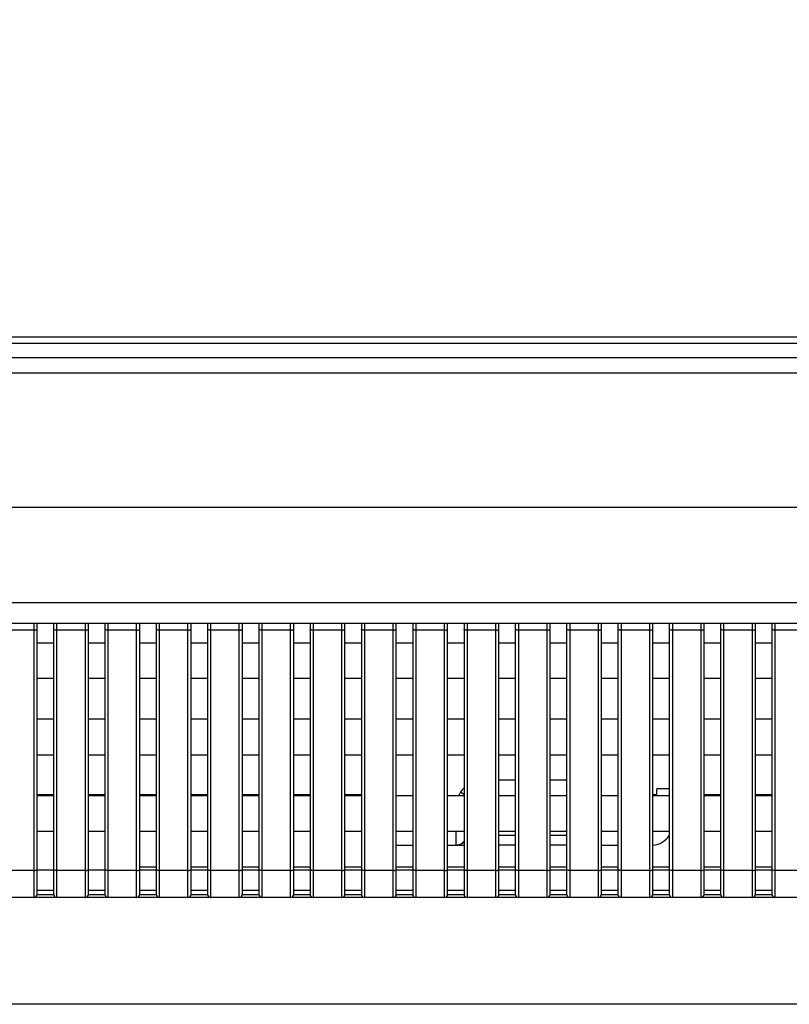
# Model space of a CAD drawing. Header units: millimetres. Extents: x -9020 to -2602, y 1105 to 6065.
# Tile 60 of 80: x -7259 to -7184, y 3945 to 4041. Entities that reach past the tile are written whole.
import ezdxf

# ---------------------------------------------------------------- set-up
doc = ezdxf.new("R2010")
doc.units = ezdxf.units.MM
doc.header["$LTSCALE"] = 65.395
doc.header["$PDSIZE"] = 0.05
doc.layers.get('0').update_dxf_attribs({"linetype": 'CONTINUOUS'})
doc.layers.get('Defpoints').update_dxf_attribs({"linetype": 'CONTINUOUS'})
doc.styles.get("Standard").update_dxf_attribs({"font": 'GOTHIC.TTF', "width": 0.5})
doc.dimstyles.new('ISO-25', dxfattribs={"dimtxt": 2.5, "dimasz": 2.5, "dimexe": 1.25, "dimexo": 0.625, "dimtad": 1, "dimtxsty": 'STANDARD', "dimcen": 2.5, "dimadec": 0, "dimazin": 0, "dimtfac": 1, "dimtmove": 0, "dimatfit": 3, "dimfxl": 1, "dimarcsym": 0})

# ---------------------------------------------------------------- blocks, each defined once
blk = doc.blocks.new('*D2')
at = {"color": 3, "lineweight": -2}
for p, q in [((-7776.392, 4010.081), (-7776.392, 4113.644)), ((-7634.942, 4010.081), (-7777.642, 4010.081)), ((-7776.392, 3995.081), (-7776.392, 3960.081)), ((-6463.802, 3945.081), (-7777.642, 3945.081))]:
    blk.add_line(p, q, dxfattribs=at)
at = {"color": 3}
for points in [[(-7773.892, 3995.081), (-7778.892, 3995.081), (-7776.392, 4010.081)], [(-7778.892, 3960.081), (-7773.892, 3960.081), (-7776.392, 3945.081)]]:
    blk.add_solid(points, dxfattribs=at)
at = {"layer": 'Defpoints', "color": 0}
for p in [(-7634.317, 4010.081), (-7776.392, 3945.081), (-6463.177, 3945.081)]:
    blk.add_point(p, dxfattribs=at)
at = {"color": 2, "insert": (-7794.352, 4078.229), "char_height": 20, "attachment_point": 5, "rotation": 90}
blk.add_mtext('65 [2,559]', dxfattribs=at)

msp = doc.modelspace()

# ---------------------------------------------------------------- linework, layer by layer
at = {"color": 7, "linetype": 'Continuous'}
for p, q in [((-7634.917, 4009.481), (-6185.037, 4009.481)), ((-7634.317, 4010.081), (-6185.637, 4010.081)), ((-7635.852, 4008.081), (-6184.102, 4008.081)), ((-7637.352, 4006.581), (-6182.602, 4006.581)), ((-6182.602, 3993.481), (-7637.352, 3993.481)), ((-6192.068, 3984.181), (-7627.886, 3984.181)), ((-6191.635, 3982.181), (-7628.319, 3982.181)), ((-7257.577, 3981.523), (-7260.377, 3981.523)), ((-7257.577, 3955.481), (-7257.577, 3982.181)), ((-7257.277, 3955.781), (-7257.277, 3982.181)), ((-7255.677, 3982.181), (-7255.677, 3955.781)), ((-7255.377, 3982.181), (-7255.377, 3955.481)), ((-7252.577, 3981.523), (-7255.377, 3981.523)), ((-7252.577, 3955.481), (-7252.577, 3982.181)), ((-7252.277, 3955.781), (-7252.277, 3982.181)), ((-7250.677, 3982.181), (-7250.677, 3955.781)), ((-7250.377, 3982.181), (-7250.377, 3955.481)), ((-7247.577, 3981.523), (-7250.377, 3981.523)), ((-7247.577, 3955.481), (-7247.577, 3982.181)), ((-7247.277, 3955.781), (-7247.277, 3982.181)), ((-7245.677, 3982.181), (-7245.677, 3955.781)), ((-7245.377, 3982.181), (-7245.377, 3955.481)), ((-7242.577, 3981.523), (-7245.377, 3981.523)), ((-7242.577, 3955.481), (-7242.577, 3982.181)), ((-7242.277, 3955.781), (-7242.277, 3982.181)), ((-7240.677, 3982.181), (-7240.677, 3955.781)), ((-7240.377, 3982.181), (-7240.377, 3955.481)), ((-7237.577, 3981.523), (-7240.377, 3981.523)), ((-7237.577, 3955.481), (-7237.577, 3982.181)), ((-7237.277, 3955.781), (-7237.277, 3982.181)), ((-7235.677, 3982.181), (-7235.677, 3955.781)), ((-7235.377, 3982.181), (-7235.377, 3955.481)), ((-7232.577, 3981.523), (-7235.377, 3981.523)), ((-7232.577, 3955.481), (-7232.577, 3982.181)), ((-7232.277, 3955.781), (-7232.277, 3982.181)), ((-7230.677, 3982.181), (-7230.677, 3955.781)), ((-7230.377, 3982.181), (-7230.377, 3955.481)), ((-7227.577, 3981.523), (-7230.377, 3981.523)), ((-7227.577, 3955.481), (-7227.577, 3982.181)), ((-7227.277, 3955.781), (-7227.277, 3982.181)), ((-7225.677, 3982.181), (-7225.677, 3955.781)), ((-7225.377, 3982.181), (-7225.377, 3955.481)), ((-7222.577, 3981.523), (-7225.377, 3981.523)), ((-7222.577, 3955.481), (-7222.577, 3982.181)), ((-7222.277, 3955.781), (-7222.277, 3982.181)), ((-7220.677, 3982.181), (-7220.677, 3955.781)), ((-7220.377, 3982.181), (-7220.377, 3955.481)), ((-7217.577, 3981.523), (-7220.377, 3981.523)), ((-7217.577, 3955.481), (-7217.577, 3982.181)), ((-7217.277, 3955.781), (-7217.277, 3982.181)), ((-7215.677, 3982.181), (-7215.677, 3955.781)), ((-7215.377, 3982.181), (-7215.377, 3955.481)), ((-7212.577, 3981.523), (-7215.377, 3981.523)), ((-7212.577, 3955.481), (-7212.577, 3982.181)), ((-7212.277, 3955.781), (-7212.277, 3982.181)), ((-7210.677, 3982.181), (-7210.677, 3955.781)), ((-7210.377, 3982.181), (-7210.377, 3955.481)), ((-7207.577, 3981.523), (-7210.377, 3981.523)), ((-7207.577, 3955.481), (-7207.577, 3982.181)), ((-7207.277, 3955.781), (-7207.277, 3982.181)), ((-7205.677, 3982.181), (-7205.677, 3955.781)), ((-7205.377, 3982.181), (-7205.377, 3955.481)), ((-7202.577, 3981.523), (-7205.377, 3981.523)), ((-7202.577, 3955.481), (-7202.577, 3982.181)), ((-7202.277, 3955.781), (-7202.277, 3982.181)), ((-7200.677, 3982.181), (-7200.677, 3955.781)), ((-7200.377, 3982.181), (-7200.377, 3955.481)), ((-7197.577, 3981.523), (-7200.377, 3981.523)), ((-7197.577, 3955.481), (-7197.577, 3982.181)), ((-7197.277, 3955.781), (-7197.277, 3982.181)), ((-7195.677, 3982.181), (-7195.677, 3955.781)), ((-7195.377, 3982.181), (-7195.377, 3955.481)), ((-7192.577, 3981.523), (-7195.377, 3981.523)), ((-7192.577, 3955.481), (-7192.577, 3982.181)), ((-7192.277, 3955.781), (-7192.277, 3982.181)), ((-7190.677, 3982.181), (-7190.677, 3955.781)), ((-7190.377, 3982.181), (-7190.377, 3955.481)), ((-7187.577, 3981.523), (-7190.377, 3981.523)), ((-7187.577, 3955.481), (-7187.577, 3982.181)), ((-7187.277, 3955.781), (-7187.277, 3982.181)), ((-7185.677, 3982.181), (-7185.677, 3955.781)), ((-7185.377, 3982.181), (-7185.377, 3955.481)), ((-7182.577, 3981.523), (-7185.377, 3981.523)), ((-7257.277, 3980.281), (-7255.677, 3980.281)), ((-7252.277, 3980.281), (-7250.677, 3980.281)), ((-7247.277, 3980.281), (-7245.677, 3980.281)), ((-7242.277, 3980.281), (-7240.677, 3980.281)), ((-7237.277, 3980.281), (-7235.677, 3980.281)), ((-7232.277, 3980.281), (-7230.677, 3980.281)), ((-7227.277, 3980.281), (-7225.677, 3980.281)), ((-7222.277, 3980.281), (-7220.677, 3980.281)), ((-7217.277, 3980.281), (-7215.677, 3980.281)), ((-7212.277, 3980.281), (-7210.677, 3980.281)), ((-7207.277, 3980.281), (-7205.677, 3980.281)), ((-7202.277, 3980.281), (-7200.677, 3980.281)), ((-7197.277, 3980.281), (-7195.677, 3980.281)), ((-7192.277, 3980.281), (-7190.677, 3980.281)), ((-7187.277, 3980.281), (-7185.677, 3980.281)), ((-7257.277, 3976.831), (-7255.677, 3976.831)), ((-7252.277, 3976.831), (-7250.677, 3976.831)), ((-7247.277, 3976.831), (-7245.677, 3976.831)), ((-7242.277, 3976.831), (-7240.677, 3976.831)), ((-7237.277, 3976.831), (-7235.677, 3976.831)), ((-7232.277, 3976.831), (-7230.677, 3976.831)), ((-7227.277, 3976.831), (-7225.677, 3976.831)), ((-7222.277, 3976.831), (-7220.677, 3976.831)), ((-7217.277, 3976.831), (-7215.677, 3976.831)), ((-7212.277, 3976.831), (-7210.677, 3976.831)), ((-7207.277, 3976.831), (-7205.677, 3976.831)), ((-7202.277, 3976.831), (-7200.677, 3976.831)), ((-7197.277, 3976.831), (-7195.677, 3976.831)), ((-7192.277, 3976.831), (-7190.677, 3976.831)), ((-7187.277, 3976.831), (-7185.677, 3976.831)), ((-7257.277, 3972.881), (-7255.677, 3972.881)), ((-7252.277, 3972.881), (-7250.677, 3972.881)), ((-7247.277, 3972.881), (-7245.677, 3972.881)), ((-7242.277, 3972.881), (-7240.677, 3972.881)), ((-7237.277, 3972.881), (-7235.677, 3972.881)), ((-7232.277, 3972.881), (-7230.677, 3972.881)), ((-7227.277, 3972.881), (-7225.677, 3972.881)), ((-7222.277, 3972.881), (-7220.677, 3972.881)), ((-7217.277, 3972.881), (-7215.677, 3972.881)), ((-7212.277, 3972.881), (-7210.677, 3972.881)), ((-7207.277, 3972.881), (-7205.677, 3972.881)), ((-7202.277, 3972.881), (-7200.677, 3972.881)), ((-7197.277, 3972.881), (-7195.677, 3972.881)), ((-7192.277, 3972.881), (-7190.677, 3972.881)), ((-7187.277, 3972.881), (-7185.677, 3972.881)), ((-7257.277, 3969.381), (-7255.677, 3969.381)), ((-7252.277, 3969.381), (-7250.677, 3969.381)), ((-7247.277, 3969.381), (-7245.677, 3969.381)), ((-7242.277, 3969.381), (-7240.677, 3969.381)), ((-7237.277, 3969.381), (-7235.677, 3969.381)), ((-7232.277, 3969.381), (-7230.677, 3969.381)), ((-7227.277, 3969.381), (-7225.677, 3969.381)), ((-7222.277, 3969.381), (-7220.677, 3969.381)), ((-7217.277, 3969.381), (-7215.677, 3969.381)), ((-7212.277, 3969.381), (-7210.677, 3969.381)), ((-7207.277, 3969.381), (-7205.677, 3969.381)), ((-7202.277, 3969.381), (-7200.677, 3969.381)), ((-7197.277, 3969.381), (-7195.677, 3969.381)), ((-7192.277, 3969.381), (-7190.677, 3969.381)), ((-7187.277, 3969.381), (-7185.677, 3969.381)), ((-7212.277, 3966.932), (-7210.677, 3966.932)), ((-7207.277, 3966.932), (-7205.677, 3966.932)), ((-7255.677, 3965.481), (-7257.277, 3965.481)), ((-7257.277, 3965.431), (-7255.677, 3965.431)), ((-7250.677, 3965.481), (-7252.277, 3965.481)), ((-7252.277, 3965.431), (-7250.677, 3965.431)), ((-7245.677, 3965.481), (-7247.277, 3965.481)), ((-7247.277, 3965.431), (-7245.677, 3965.431)), ((-7240.677, 3965.481), (-7242.277, 3965.481)), ((-7242.277, 3965.431), (-7240.677, 3965.431)), ((-7235.677, 3965.481), (-7237.277, 3965.481)), ((-7237.277, 3965.431), (-7235.677, 3965.431)), ((-7230.677, 3965.481), (-7232.277, 3965.481)), ((-7232.277, 3965.431), (-7230.677, 3965.431)), ((-7225.677, 3965.481), (-7227.277, 3965.481)), ((-7227.277, 3965.431), (-7225.677, 3965.431)), ((-7222.277, 3965.431), (-7220.677, 3965.431)), ((-7217.277, 3965.431), (-7215.677, 3965.431)), ((-7215.677, 3965.51), (-7216.019, 3965.732)), ((-7212.277, 3965.431), (-7210.677, 3965.431)), ((-7207.277, 3965.431), (-7205.677, 3965.431)), ((-7202.277, 3965.431), (-7200.677, 3965.431)), ((-7196.877, 3965.481), (-7197.277, 3965.481)), ((-7197.277, 3965.431), (-7195.677, 3965.431)), ((-7196.877, 3965.431), (-7196.877, 3966.081)), ((-7195.677, 3966.081), (-7196.877, 3966.081)), ((-7190.677, 3965.481), (-7192.277, 3965.481)), ((-7192.277, 3965.431), (-7190.677, 3965.431)), ((-7185.677, 3965.481), (-7187.277, 3965.481)), ((-7187.277, 3965.431), (-7185.677, 3965.431)), ((-7257.277, 3961.931), (-7255.677, 3961.931)), ((-7252.277, 3961.931), (-7250.677, 3961.931)), ((-7247.277, 3961.931), (-7245.677, 3961.931)), ((-7242.277, 3961.931), (-7240.677, 3961.931)), ((-7237.277, 3961.931), (-7235.677, 3961.931)), ((-7232.277, 3961.931), (-7230.677, 3961.931)), ((-7227.277, 3961.931), (-7225.677, 3961.931)), ((-7222.277, 3961.931), (-7220.677, 3961.931)), ((-7217.277, 3961.931), (-7215.677, 3961.931)), ((-7216.477, 3961.931), (-7216.477, 3960.581)), ((-7212.277, 3961.931), (-7210.677, 3961.931)), ((-7210.677, 3961.519), (-7212.277, 3961.519)), ((-7207.277, 3961.931), (-7205.677, 3961.931)), ((-7205.677, 3961.519), (-7207.277, 3961.519)), ((-7202.277, 3961.931), (-7200.677, 3961.931)), ((-7197.277, 3961.931), (-7195.677, 3961.931)), ((-7192.277, 3961.931), (-7190.677, 3961.931)), ((-7187.277, 3961.931), (-7185.677, 3961.931)), ((-7222.277, 3960.581), (-7220.677, 3960.581)), ((-7217.277, 3960.581), (-7215.677, 3960.581)), ((-7210.677, 3960.581), (-7212.277, 3960.581)), ((-7205.677, 3960.581), (-7207.277, 3960.581)), ((-7202.277, 3960.581), (-7200.677, 3960.581)), ((-7247.277, 3958.481), (-7245.677, 3958.481)), ((-7242.277, 3958.481), (-7240.677, 3958.481)), ((-7237.277, 3958.481), (-7235.677, 3958.481)), ((-7232.277, 3958.481), (-7230.677, 3958.481)), ((-7227.277, 3958.481), (-7225.677, 3958.481)), ((-7222.277, 3958.481), (-7220.677, 3958.481)), ((-7217.277, 3958.481), (-7215.677, 3958.481)), ((-7212.277, 3958.481), (-7210.677, 3958.481)), ((-7207.277, 3958.481), (-7205.677, 3958.481)), ((-7202.277, 3958.481), (-7200.677, 3958.481)), ((-7197.277, 3958.481), (-7195.677, 3958.481)), ((-7192.277, 3958.481), (-7190.677, 3958.481)), ((-7187.277, 3958.481), (-7185.677, 3958.481)), ((-7257.577, 3958.113), (-7260.377, 3958.113)), ((-7257.277, 3958.181), (-7255.677, 3958.181)), ((-7252.577, 3958.113), (-7255.377, 3958.113)), ((-7252.277, 3958.181), (-7250.677, 3958.181)), ((-7247.577, 3958.113), (-7250.377, 3958.113)), ((-7247.277, 3958.181), (-7245.677, 3958.181)), ((-7242.577, 3958.113), (-7245.377, 3958.113)), ((-7242.277, 3958.181), (-7240.677, 3958.181)), ((-7237.577, 3958.113), (-7240.377, 3958.113)), ((-7237.277, 3958.181), (-7235.677, 3958.181)), ((-7232.577, 3958.113), (-7235.377, 3958.113)), ((-7232.277, 3958.181), (-7230.677, 3958.181)), ((-7227.577, 3958.113), (-7230.377, 3958.113)), ((-7227.277, 3958.181), (-7225.677, 3958.181)), ((-7222.577, 3958.113), (-7225.377, 3958.113)), ((-7222.277, 3958.181), (-7220.677, 3958.181)), ((-7217.577, 3958.113), (-7220.377, 3958.113)), ((-7217.277, 3958.181), (-7215.677, 3958.181)), ((-7212.577, 3958.113), (-7215.377, 3958.113)), ((-7212.277, 3958.181), (-7210.677, 3958.181)), ((-7207.577, 3958.113), (-7210.377, 3958.113)), ((-7207.277, 3958.181), (-7205.677, 3958.181)), ((-7202.577, 3958.113), (-7205.377, 3958.113)), ((-7202.277, 3958.181), (-7200.677, 3958.181)), ((-7197.577, 3958.113), (-7200.377, 3958.113)), ((-7197.277, 3958.181), (-7195.677, 3958.181)), ((-7192.577, 3958.113), (-7195.377, 3958.113)), ((-7192.277, 3958.181), (-7190.677, 3958.181)), ((-7187.577, 3958.113), (-7190.377, 3958.113)), ((-7187.277, 3958.181), (-7185.677, 3958.181)), ((-7182.577, 3958.113), (-7185.377, 3958.113)), ((-7257.277, 3956.181), (-7255.677, 3956.181)), ((-7257.277, 3955.781), (-7255.677, 3955.781)), ((-7252.277, 3956.181), (-7250.677, 3956.181)), ((-7252.277, 3955.781), (-7250.677, 3955.781)), ((-7247.277, 3956.181), (-7245.677, 3956.181)), ((-7247.277, 3955.781), (-7245.677, 3955.781)), ((-7242.277, 3956.181), (-7240.677, 3956.181)), ((-7242.277, 3955.781), (-7240.677, 3955.781)), ((-7237.277, 3956.181), (-7235.677, 3956.181)), ((-7237.277, 3955.781), (-7235.677, 3955.781)), ((-7232.277, 3956.181), (-7230.677, 3956.181)), ((-7232.277, 3955.781), (-7230.677, 3955.781)), ((-7227.277, 3956.181), (-7225.677, 3956.181)), ((-7227.277, 3955.781), (-7225.677, 3955.781)), ((-7222.277, 3956.181), (-7220.677, 3956.181)), ((-7222.277, 3955.781), (-7220.677, 3955.781)), ((-7217.277, 3956.181), (-7215.677, 3956.181)), ((-7217.277, 3955.781), (-7215.677, 3955.781)), ((-7212.277, 3956.181), (-7210.677, 3956.181)), ((-7212.277, 3955.781), (-7210.677, 3955.781)), ((-7207.277, 3956.181), (-7205.677, 3956.181)), ((-7207.277, 3955.781), (-7205.677, 3955.781)), ((-7202.277, 3956.181), (-7200.677, 3956.181)), ((-7202.277, 3955.781), (-7200.677, 3955.781)), ((-7197.277, 3956.181), (-7195.677, 3956.181)), ((-7197.277, 3955.781), (-7195.677, 3955.781)), ((-7192.277, 3956.181), (-7190.677, 3956.181)), ((-7192.277, 3955.781), (-7190.677, 3955.781)), ((-7187.277, 3956.181), (-7185.677, 3956.181)), ((-7187.277, 3955.781), (-7185.677, 3955.781)), ((-6462.484, 3955.481), (-7357.47, 3955.481))]:
    msp.add_line(p, q, dxfattribs=at)
for centre, radius, start, end in [((-7197.377, 3962.581), 2, 272.87048, 328.25821), ((-7216.477, 3961.581), 1, 270, 323.182), ((-7257.577, 3955.781), 0.3, 270, 0), ((-7255.377, 3955.781), 0.3, 180, 270), ((-7252.577, 3955.781), 0.3, 270, 0), ((-7250.377, 3955.781), 0.3, 180, 270), ((-7247.577, 3955.781), 0.3, 270, 0), ((-7245.377, 3955.781), 0.3, 180, 270), ((-7242.577, 3955.781), 0.3, 270, 0), ((-7240.377, 3955.781), 0.3, 180, 270), ((-7237.577, 3955.781), 0.3, 270, 0), ((-7235.377, 3955.781), 0.3, 180, 270), ((-7232.577, 3955.781), 0.3, 270, 0), ((-7230.377, 3955.781), 0.3, 180, 270), ((-7227.577, 3955.781), 0.3, 270, 0), ((-7225.377, 3955.781), 0.3, 180, 270), ((-7222.577, 3955.781), 0.3, 270, 0), ((-7220.377, 3955.781), 0.3, 180, 270), ((-7217.577, 3955.781), 0.3, 270, 0), ((-7215.377, 3955.781), 0.3, 180, 270), ((-7212.577, 3955.781), 0.3, 270, 0), ((-7210.377, 3955.781), 0.3, 180, 270), ((-7207.577, 3955.781), 0.3, 270, 0), ((-7205.377, 3955.781), 0.3, 180, 270), ((-7202.577, 3955.781), 0.3, 270, 0), ((-7200.377, 3955.781), 0.3, 180, 270), ((-7197.577, 3955.781), 0.3, 270, 0), ((-7195.377, 3955.781), 0.3, 180, 270), ((-7192.577, 3955.781), 0.3, 270, 0), ((-7190.377, 3955.781), 0.3, 180, 270), ((-7187.577, 3955.781), 0.3, 270, 0), ((-7185.377, 3955.781), 0.3, 180, 270)]:
    msp.add_arc(centre, radius, start, end, dxfattribs=at)
for points, knots in [([(-7257.577, 3981.523), (-7257.539, 3981.523), (-7257.467, 3981.528), (-7257.383, 3981.545), (-7257.329, 3981.567), (-7257.296, 3981.586), (-7257.277, 3981.61), (-7257.277, 3981.626)], [0, 0, 0, 0, 0.34487, 0.644086, 0.765223, 0.863864, 1, 1, 1, 1]), ([(-7255.377, 3981.523), (-7255.415, 3981.523), (-7255.487, 3981.528), (-7255.571, 3981.545), (-7255.625, 3981.567), (-7255.658, 3981.586), (-7255.677, 3981.61), (-7255.677, 3981.626)], [0, 0, 0, 0, 0.34487, 0.644086, 0.765223, 0.863864, 1, 1, 1, 1]), ([(-7252.577, 3981.523), (-7252.539, 3981.523), (-7252.467, 3981.528), (-7252.383, 3981.545), (-7252.329, 3981.567), (-7252.296, 3981.586), (-7252.277, 3981.61), (-7252.277, 3981.626)], [0, 0, 0, 0, 0.34487, 0.644086, 0.765223, 0.863864, 1, 1, 1, 1]), ([(-7250.377, 3981.523), (-7250.415, 3981.523), (-7250.487, 3981.528), (-7250.571, 3981.545), (-7250.625, 3981.567), (-7250.658, 3981.586), (-7250.677, 3981.61), (-7250.677, 3981.626)], [0, 0, 0, 0, 0.34487, 0.644086, 0.765223, 0.863864, 1, 1, 1, 1]), ([(-7247.577, 3981.523), (-7247.539, 3981.523), (-7247.467, 3981.528), (-7247.383, 3981.545), (-7247.329, 3981.567), (-7247.296, 3981.586), (-7247.277, 3981.61), (-7247.277, 3981.626)], [0, 0, 0, 0, 0.34487, 0.644086, 0.765223, 0.863864, 1, 1, 1, 1]), ([(-7245.377, 3981.523), (-7245.415, 3981.523), (-7245.487, 3981.528), (-7245.571, 3981.545), (-7245.625, 3981.567), (-7245.658, 3981.586), (-7245.677, 3981.61), (-7245.677, 3981.626)], [0, 0, 0, 0, 0.34487, 0.644086, 0.765223, 0.863864, 1, 1, 1, 1]), ([(-7242.577, 3981.523), (-7242.539, 3981.523), (-7242.467, 3981.528), (-7242.383, 3981.545), (-7242.329, 3981.567), (-7242.296, 3981.586), (-7242.277, 3981.61), (-7242.277, 3981.626)], [0, 0, 0, 0, 0.34487, 0.644086, 0.765223, 0.863864, 1, 1, 1, 1]), ([(-7240.377, 3981.523), (-7240.415, 3981.523), (-7240.487, 3981.528), (-7240.571, 3981.545), (-7240.625, 3981.567), (-7240.658, 3981.586), (-7240.677, 3981.61), (-7240.677, 3981.626)], [0, 0, 0, 0, 0.34487, 0.644086, 0.765223, 0.863864, 1, 1, 1, 1]), ([(-7237.577, 3981.523), (-7237.539, 3981.523), (-7237.467, 3981.528), (-7237.383, 3981.545), (-7237.329, 3981.567), (-7237.296, 3981.586), (-7237.277, 3981.61), (-7237.277, 3981.626)], [0, 0, 0, 0, 0.34487, 0.644086, 0.765223, 0.863864, 1, 1, 1, 1]), ([(-7235.377, 3981.523), (-7235.415, 3981.523), (-7235.487, 3981.528), (-7235.571, 3981.545), (-7235.625, 3981.567), (-7235.658, 3981.586), (-7235.677, 3981.61), (-7235.677, 3981.626)], [0, 0, 0, 0, 0.34487, 0.644086, 0.765223, 0.863864, 1, 1, 1, 1]), ([(-7232.577, 3981.523), (-7232.539, 3981.523), (-7232.467, 3981.528), (-7232.383, 3981.545), (-7232.329, 3981.567), (-7232.296, 3981.586), (-7232.277, 3981.61), (-7232.277, 3981.626)], [0, 0, 0, 0, 0.34487, 0.644086, 0.765223, 0.863864, 1, 1, 1, 1]), ([(-7230.377, 3981.523), (-7230.415, 3981.523), (-7230.487, 3981.528), (-7230.571, 3981.545), (-7230.625, 3981.567), (-7230.658, 3981.586), (-7230.677, 3981.61), (-7230.677, 3981.626)], [0, 0, 0, 0, 0.34487, 0.644086, 0.765223, 0.863864, 1, 1, 1, 1]), ([(-7227.577, 3981.523), (-7227.539, 3981.523), (-7227.467, 3981.528), (-7227.383, 3981.545), (-7227.329, 3981.567), (-7227.296, 3981.586), (-7227.277, 3981.61), (-7227.277, 3981.626)], [0, 0, 0, 0, 0.34487, 0.644086, 0.765223, 0.863864, 1, 1, 1, 1]), ([(-7225.377, 3981.523), (-7225.415, 3981.523), (-7225.487, 3981.528), (-7225.571, 3981.545), (-7225.625, 3981.567), (-7225.658, 3981.586), (-7225.677, 3981.61), (-7225.677, 3981.626)], [0, 0, 0, 0, 0.34487, 0.644086, 0.765223, 0.863864, 1, 1, 1, 1]), ([(-7222.577, 3981.523), (-7222.539, 3981.523), (-7222.467, 3981.528), (-7222.383, 3981.545), (-7222.329, 3981.567), (-7222.296, 3981.586), (-7222.277, 3981.61), (-7222.277, 3981.626)], [0, 0, 0, 0, 0.34487, 0.644086, 0.765223, 0.863864, 1, 1, 1, 1]), ([(-7220.377, 3981.523), (-7220.415, 3981.523), (-7220.487, 3981.528), (-7220.571, 3981.545), (-7220.625, 3981.567), (-7220.658, 3981.586), (-7220.677, 3981.61), (-7220.677, 3981.626)], [0, 0, 0, 0, 0.34487, 0.644086, 0.765223, 0.863864, 1, 1, 1, 1]), ([(-7217.577, 3981.523), (-7217.539, 3981.523), (-7217.467, 3981.528), (-7217.383, 3981.545), (-7217.329, 3981.567), (-7217.296, 3981.586), (-7217.277, 3981.61), (-7217.277, 3981.626)], [0, 0, 0, 0, 0.34487, 0.644086, 0.765223, 0.863864, 1, 1, 1, 1]), ([(-7215.377, 3981.523), (-7215.415, 3981.523), (-7215.487, 3981.528), (-7215.571, 3981.545), (-7215.625, 3981.567), (-7215.658, 3981.586), (-7215.677, 3981.61), (-7215.677, 3981.626)], [0, 0, 0, 0, 0.34487, 0.644086, 0.765223, 0.863864, 1, 1, 1, 1]), ([(-7212.577, 3981.523), (-7212.539, 3981.523), (-7212.467, 3981.528), (-7212.383, 3981.545), (-7212.329, 3981.567), (-7212.296, 3981.586), (-7212.277, 3981.61), (-7212.277, 3981.626)], [0, 0, 0, 0, 0.34487, 0.644086, 0.765223, 0.863864, 1, 1, 1, 1]), ([(-7210.377, 3981.523), (-7210.415, 3981.523), (-7210.487, 3981.528), (-7210.571, 3981.545), (-7210.625, 3981.567), (-7210.658, 3981.586), (-7210.677, 3981.61), (-7210.677, 3981.626)], [0, 0, 0, 0, 0.34487, 0.644086, 0.765223, 0.863864, 1, 1, 1, 1]), ([(-7207.577, 3981.523), (-7207.539, 3981.523), (-7207.467, 3981.528), (-7207.383, 3981.545), (-7207.329, 3981.567), (-7207.296, 3981.586), (-7207.277, 3981.61), (-7207.277, 3981.626)], [0, 0, 0, 0, 0.34487, 0.644086, 0.765223, 0.863864, 1, 1, 1, 1]), ([(-7205.377, 3981.523), (-7205.415, 3981.523), (-7205.487, 3981.528), (-7205.571, 3981.545), (-7205.625, 3981.567), (-7205.658, 3981.586), (-7205.677, 3981.61), (-7205.677, 3981.626)], [0, 0, 0, 0, 0.34487, 0.644086, 0.765223, 0.863864, 1, 1, 1, 1]), ([(-7202.577, 3981.523), (-7202.539, 3981.523), (-7202.467, 3981.528), (-7202.383, 3981.545), (-7202.329, 3981.567), (-7202.296, 3981.586), (-7202.277, 3981.61), (-7202.277, 3981.626)], [0, 0, 0, 0, 0.34487, 0.644086, 0.765223, 0.863864, 1, 1, 1, 1]), ([(-7200.377, 3981.523), (-7200.415, 3981.523), (-7200.487, 3981.528), (-7200.571, 3981.545), (-7200.625, 3981.567), (-7200.658, 3981.586), (-7200.677, 3981.61), (-7200.677, 3981.626)], [0, 0, 0, 0, 0.34487, 0.644086, 0.765223, 0.863864, 1, 1, 1, 1]), ([(-7197.577, 3981.523), (-7197.539, 3981.523), (-7197.467, 3981.528), (-7197.383, 3981.545), (-7197.329, 3981.567), (-7197.296, 3981.586), (-7197.277, 3981.61), (-7197.277, 3981.626)], [0, 0, 0, 0, 0.34487, 0.644086, 0.765223, 0.863864, 1, 1, 1, 1]), ([(-7195.377, 3981.523), (-7195.415, 3981.523), (-7195.487, 3981.528), (-7195.571, 3981.545), (-7195.625, 3981.567), (-7195.658, 3981.586), (-7195.677, 3981.61), (-7195.677, 3981.626)], [0, 0, 0, 0, 0.34487, 0.644086, 0.765223, 0.863864, 1, 1, 1, 1]), ([(-7192.577, 3981.523), (-7192.539, 3981.523), (-7192.467, 3981.528), (-7192.383, 3981.545), (-7192.329, 3981.567), (-7192.296, 3981.586), (-7192.277, 3981.61), (-7192.277, 3981.626)], [0, 0, 0, 0, 0.34487, 0.644086, 0.765223, 0.863864, 1, 1, 1, 1]), ([(-7190.377, 3981.523), (-7190.415, 3981.523), (-7190.487, 3981.528), (-7190.571, 3981.545), (-7190.625, 3981.567), (-7190.658, 3981.586), (-7190.677, 3981.61), (-7190.677, 3981.626)], [0, 0, 0, 0, 0.34487, 0.644086, 0.765223, 0.863864, 1, 1, 1, 1]), ([(-7187.577, 3981.523), (-7187.539, 3981.523), (-7187.467, 3981.528), (-7187.383, 3981.545), (-7187.329, 3981.567), (-7187.296, 3981.586), (-7187.277, 3981.61), (-7187.277, 3981.626)], [0, 0, 0, 0, 0.34487, 0.644086, 0.765223, 0.863864, 1, 1, 1, 1]), ([(-7185.377, 3981.523), (-7185.415, 3981.523), (-7185.487, 3981.528), (-7185.571, 3981.545), (-7185.625, 3981.567), (-7185.658, 3981.586), (-7185.677, 3981.61), (-7185.677, 3981.626)], [0, 0, 0, 0, 0.34487, 0.644086, 0.765223, 0.863864, 1, 1, 1, 1]), ([(-7215.677, 3960.88), (-7215.763, 3960.787), (-7215.973, 3960.635), (-7216.227, 3960.581), (-7216.352, 3960.581)], [0, 0, 0, 0, 0.503872, 1, 1, 1, 1]), ([(-7257.577, 3958.113), (-7257.539, 3958.113), (-7257.467, 3958.117), (-7257.383, 3958.135), (-7257.329, 3958.157), (-7257.296, 3958.176), (-7257.277, 3958.2), (-7257.277, 3958.215)], [0, 0, 0, 0, 0.34487, 0.644086, 0.765223, 0.863864, 1, 1, 1, 1]), ([(-7255.377, 3958.113), (-7255.415, 3958.113), (-7255.487, 3958.117), (-7255.571, 3958.135), (-7255.625, 3958.157), (-7255.658, 3958.176), (-7255.677, 3958.2), (-7255.677, 3958.215)], [0, 0, 0, 0, 0.34487, 0.644086, 0.765223, 0.863864, 1, 1, 1, 1]), ([(-7252.577, 3958.113), (-7252.539, 3958.113), (-7252.467, 3958.117), (-7252.383, 3958.135), (-7252.329, 3958.157), (-7252.296, 3958.176), (-7252.277, 3958.2), (-7252.277, 3958.215)], [0, 0, 0, 0, 0.34487, 0.644086, 0.765223, 0.863864, 1, 1, 1, 1]), ([(-7250.377, 3958.113), (-7250.415, 3958.113), (-7250.487, 3958.117), (-7250.571, 3958.135), (-7250.625, 3958.157), (-7250.658, 3958.176), (-7250.677, 3958.2), (-7250.677, 3958.215)], [0, 0, 0, 0, 0.34487, 0.644086, 0.765223, 0.863864, 1, 1, 1, 1]), ([(-7247.577, 3958.113), (-7247.539, 3958.113), (-7247.467, 3958.117), (-7247.383, 3958.135), (-7247.329, 3958.157), (-7247.296, 3958.176), (-7247.277, 3958.2), (-7247.277, 3958.215)], [0, 0, 0, 0, 0.34487, 0.644086, 0.765223, 0.863864, 1, 1, 1, 1]), ([(-7245.377, 3958.113), (-7245.415, 3958.113), (-7245.487, 3958.117), (-7245.571, 3958.135), (-7245.625, 3958.157), (-7245.658, 3958.176), (-7245.677, 3958.2), (-7245.677, 3958.215)], [0, 0, 0, 0, 0.34487, 0.644086, 0.765223, 0.863864, 1, 1, 1, 1]), ([(-7242.577, 3958.113), (-7242.539, 3958.113), (-7242.467, 3958.117), (-7242.383, 3958.135), (-7242.329, 3958.157), (-7242.296, 3958.176), (-7242.277, 3958.2), (-7242.277, 3958.215)], [0, 0, 0, 0, 0.34487, 0.644086, 0.765223, 0.863864, 1, 1, 1, 1]), ([(-7240.377, 3958.113), (-7240.415, 3958.113), (-7240.487, 3958.117), (-7240.571, 3958.135), (-7240.625, 3958.157), (-7240.658, 3958.176), (-7240.677, 3958.2), (-7240.677, 3958.215)], [0, 0, 0, 0, 0.34487, 0.644086, 0.765223, 0.863864, 1, 1, 1, 1]), ([(-7237.577, 3958.113), (-7237.539, 3958.113), (-7237.467, 3958.117), (-7237.383, 3958.135), (-7237.329, 3958.157), (-7237.296, 3958.176), (-7237.277, 3958.2), (-7237.277, 3958.215)], [0, 0, 0, 0, 0.34487, 0.644086, 0.765223, 0.863864, 1, 1, 1, 1]), ([(-7235.377, 3958.113), (-7235.415, 3958.113), (-7235.487, 3958.117), (-7235.571, 3958.135), (-7235.625, 3958.157), (-7235.658, 3958.176), (-7235.677, 3958.2), (-7235.677, 3958.215)], [0, 0, 0, 0, 0.34487, 0.644086, 0.765223, 0.863864, 1, 1, 1, 1]), ([(-7232.577, 3958.113), (-7232.539, 3958.113), (-7232.467, 3958.117), (-7232.383, 3958.135), (-7232.329, 3958.157), (-7232.296, 3958.176), (-7232.277, 3958.2), (-7232.277, 3958.215)], [0, 0, 0, 0, 0.34487, 0.644086, 0.765223, 0.863864, 1, 1, 1, 1]), ([(-7230.377, 3958.113), (-7230.415, 3958.113), (-7230.487, 3958.117), (-7230.571, 3958.135), (-7230.625, 3958.157), (-7230.658, 3958.176), (-7230.677, 3958.2), (-7230.677, 3958.215)], [0, 0, 0, 0, 0.34487, 0.644086, 0.765223, 0.863864, 1, 1, 1, 1]), ([(-7227.577, 3958.113), (-7227.539, 3958.113), (-7227.467, 3958.117), (-7227.383, 3958.135), (-7227.329, 3958.157), (-7227.296, 3958.176), (-7227.277, 3958.2), (-7227.277, 3958.215)], [0, 0, 0, 0, 0.34487, 0.644086, 0.765223, 0.863864, 1, 1, 1, 1]), ([(-7225.377, 3958.113), (-7225.415, 3958.113), (-7225.487, 3958.117), (-7225.571, 3958.135), (-7225.625, 3958.157), (-7225.658, 3958.176), (-7225.677, 3958.2), (-7225.677, 3958.215)], [0, 0, 0, 0, 0.34487, 0.644086, 0.765223, 0.863864, 1, 1, 1, 1]), ([(-7222.577, 3958.113), (-7222.539, 3958.113), (-7222.467, 3958.117), (-7222.383, 3958.135), (-7222.329, 3958.157), (-7222.296, 3958.176), (-7222.277, 3958.2), (-7222.277, 3958.215)], [0, 0, 0, 0, 0.34487, 0.644086, 0.765223, 0.863864, 1, 1, 1, 1]), ([(-7220.377, 3958.113), (-7220.415, 3958.113), (-7220.487, 3958.117), (-7220.571, 3958.135), (-7220.625, 3958.157), (-7220.658, 3958.176), (-7220.677, 3958.2), (-7220.677, 3958.215)], [0, 0, 0, 0, 0.34487, 0.644086, 0.765223, 0.863864, 1, 1, 1, 1]), ([(-7217.577, 3958.113), (-7217.539, 3958.113), (-7217.467, 3958.117), (-7217.383, 3958.135), (-7217.329, 3958.157), (-7217.296, 3958.176), (-7217.277, 3958.2), (-7217.277, 3958.215)], [0, 0, 0, 0, 0.34487, 0.644086, 0.765223, 0.863864, 1, 1, 1, 1]), ([(-7215.377, 3958.113), (-7215.415, 3958.113), (-7215.487, 3958.117), (-7215.571, 3958.135), (-7215.625, 3958.157), (-7215.658, 3958.176), (-7215.677, 3958.2), (-7215.677, 3958.215)], [0, 0, 0, 0, 0.34487, 0.644086, 0.765223, 0.863864, 1, 1, 1, 1]), ([(-7212.577, 3958.113), (-7212.539, 3958.113), (-7212.467, 3958.117), (-7212.383, 3958.135), (-7212.329, 3958.157), (-7212.296, 3958.176), (-7212.277, 3958.2), (-7212.277, 3958.215)], [0, 0, 0, 0, 0.34487, 0.644086, 0.765223, 0.863864, 1, 1, 1, 1]), ([(-7210.377, 3958.113), (-7210.415, 3958.113), (-7210.487, 3958.117), (-7210.571, 3958.135), (-7210.625, 3958.157), (-7210.658, 3958.176), (-7210.677, 3958.2), (-7210.677, 3958.215)], [0, 0, 0, 0, 0.34487, 0.644086, 0.765223, 0.863864, 1, 1, 1, 1]), ([(-7207.577, 3958.113), (-7207.539, 3958.113), (-7207.467, 3958.117), (-7207.383, 3958.135), (-7207.329, 3958.157), (-7207.296, 3958.176), (-7207.277, 3958.2), (-7207.277, 3958.215)], [0, 0, 0, 0, 0.34487, 0.644086, 0.765223, 0.863864, 1, 1, 1, 1]), ([(-7205.377, 3958.113), (-7205.415, 3958.113), (-7205.487, 3958.117), (-7205.571, 3958.135), (-7205.625, 3958.157), (-7205.658, 3958.176), (-7205.677, 3958.2), (-7205.677, 3958.215)], [0, 0, 0, 0, 0.34487, 0.644086, 0.765223, 0.863864, 1, 1, 1, 1]), ([(-7202.577, 3958.113), (-7202.539, 3958.113), (-7202.467, 3958.117), (-7202.383, 3958.135), (-7202.329, 3958.157), (-7202.296, 3958.176), (-7202.277, 3958.2), (-7202.277, 3958.215)], [0, 0, 0, 0, 0.34487, 0.644086, 0.765223, 0.863864, 1, 1, 1, 1]), ([(-7200.377, 3958.113), (-7200.415, 3958.113), (-7200.487, 3958.117), (-7200.571, 3958.135), (-7200.625, 3958.157), (-7200.658, 3958.176), (-7200.677, 3958.2), (-7200.677, 3958.215)], [0, 0, 0, 0, 0.34487, 0.644086, 0.765223, 0.863864, 1, 1, 1, 1]), ([(-7197.577, 3958.113), (-7197.539, 3958.113), (-7197.467, 3958.117), (-7197.383, 3958.135), (-7197.329, 3958.157), (-7197.296, 3958.176), (-7197.277, 3958.2), (-7197.277, 3958.215)], [0, 0, 0, 0, 0.34487, 0.644086, 0.765223, 0.863864, 1, 1, 1, 1]), ([(-7195.377, 3958.113), (-7195.415, 3958.113), (-7195.487, 3958.117), (-7195.571, 3958.135), (-7195.625, 3958.157), (-7195.658, 3958.176), (-7195.677, 3958.2), (-7195.677, 3958.215)], [0, 0, 0, 0, 0.34487, 0.644086, 0.765223, 0.863864, 1, 1, 1, 1]), ([(-7192.577, 3958.113), (-7192.539, 3958.113), (-7192.467, 3958.117), (-7192.383, 3958.135), (-7192.329, 3958.157), (-7192.296, 3958.176), (-7192.277, 3958.2), (-7192.277, 3958.215)], [0, 0, 0, 0, 0.34487, 0.644086, 0.765223, 0.863864, 1, 1, 1, 1]), ([(-7190.377, 3958.113), (-7190.415, 3958.113), (-7190.487, 3958.117), (-7190.571, 3958.135), (-7190.625, 3958.157), (-7190.658, 3958.176), (-7190.677, 3958.2), (-7190.677, 3958.215)], [0, 0, 0, 0, 0.34487, 0.644086, 0.765223, 0.863864, 1, 1, 1, 1]), ([(-7187.577, 3958.113), (-7187.539, 3958.113), (-7187.467, 3958.117), (-7187.383, 3958.135), (-7187.329, 3958.157), (-7187.296, 3958.176), (-7187.277, 3958.2), (-7187.277, 3958.215)], [0, 0, 0, 0, 0.34487, 0.644086, 0.765223, 0.863864, 1, 1, 1, 1]), ([(-7185.377, 3958.113), (-7185.415, 3958.113), (-7185.487, 3958.117), (-7185.571, 3958.135), (-7185.625, 3958.157), (-7185.658, 3958.176), (-7185.677, 3958.2), (-7185.677, 3958.215)], [0, 0, 0, 0, 0.34487, 0.644086, 0.765223, 0.863864, 1, 1, 1, 1])]:
    msp.add_open_spline(points, degree=3, knots=knots, dxfattribs=at)
for points in [[(-7215.677, 3966.19), (-7215.8, 3966.044), (-7215.916, 3965.892), (-7216.019, 3965.732)], [(-7216.019, 3965.732), (-7216.081, 3965.636), (-7216.136, 3965.535), (-7216.184, 3965.431)]]:
    msp.add_open_spline(points, degree=3, dxfattribs=at)

# ---------------------------------------------------------------- dimensions: what is measured, and where the dimension line sits
dim = msp.add_linear_dim(base=(-7776.392, 3945.081), p1=(-7634.317, 4010.081), p2=(-6463.177, 3945.081), angle=90, dimstyle='ISO-25', override={"dimtxt": 20, "dimasz": 15, "dimgap": 5, "dimdec": 0, "dimclrd": 3, "dimclre": 3, "dimclrt": 2, "dimadec": 1, "dimtp": 0.3, "dimtm": 0.3, "dimtofl": 0})
dim.commit()
dim.dimension.update_dxf_attribs({"geometry": '*D2', "text_midpoint": (-7776.392, 4078.229), "dimtype": 160})

doc.saveas('drawing.dxf')
